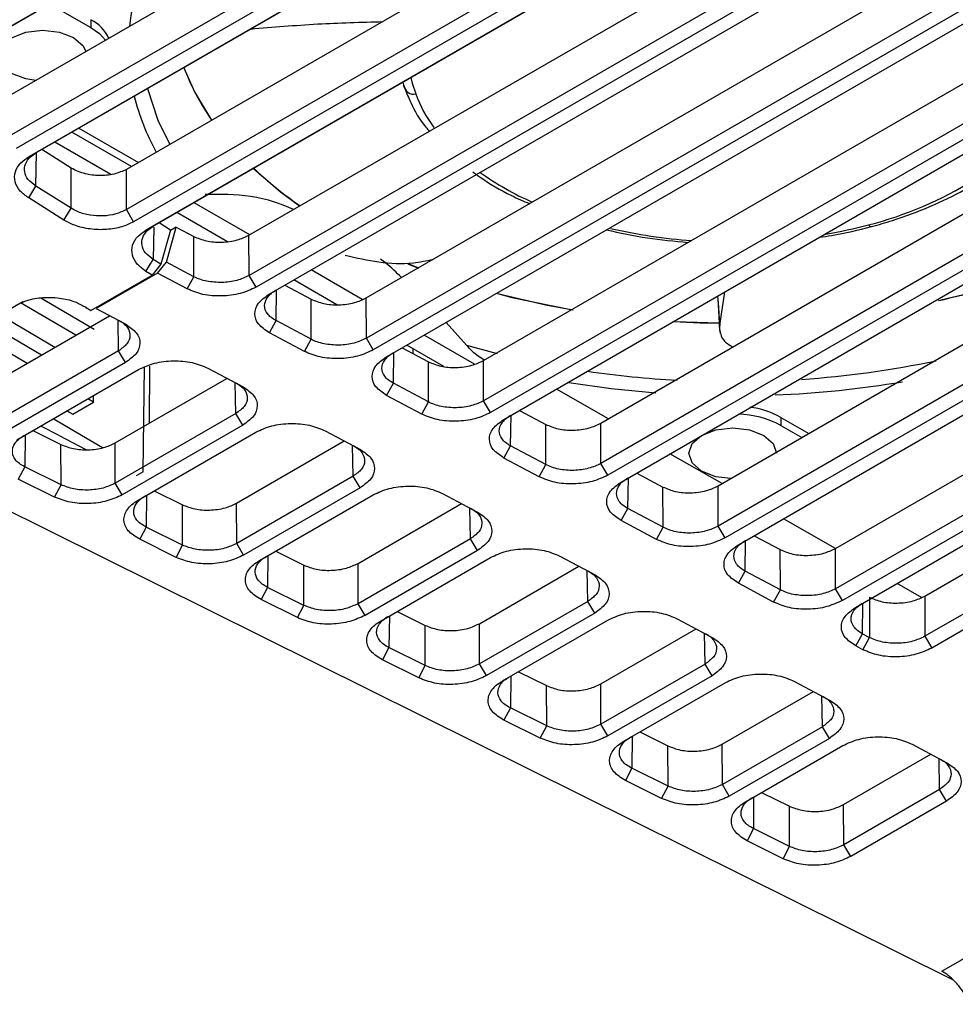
# Model space of a CAD drawing. Extents: x 106 to 315, y 19 to 260.
# Tile 35 of 132: x 279 to 292, y 27 to 41. Entities that reach past the tile are written whole.
import ezdxf

# ---------------------------------------------------------------- set-up
doc = ezdxf.new("R2010")
doc.units = 0
doc.layers.get('0').update_dxf_attribs({"linetype": 'CONTINUOUS'})

msp = doc.modelspace()

# ---------------------------------------------------------------- linework, layer by layer
at = {"color": 7, "linetype": 'CONTINUOUS'}
for p, q in [((277.171, 40.386), (287.184, 46.166)), ((277.07, 40.333), (287.082, 46.113)), ((288.423, 45.877), (278.496, 40.147)), ((288.509, 45.338), (278.496, 39.557)), ((288.611, 45.157), (278.598, 39.377)), ((278.787, 39.259), (288.799, 45.04)), ((278.889, 39.313), (288.901, 45.093)), ((290.141, 44.803), (280.214, 39.073)), ((290.227, 44.264), (280.214, 38.483)), ((290.328, 44.083), (280.315, 38.303)), ((280.504, 38.186), (290.516, 43.966)), ((280.606, 38.239), (290.618, 44.019)), ((282.007, 38.108), (291.905, 43.822)), ((292.017, 43.297), (282.008, 37.519)), ((292.119, 43.126), (282.11, 37.348)), ((282.301, 37.245), (292.311, 43.024)), ((283.724, 37.191), (293.604, 42.895)), ((293.734, 42.38), (283.725, 36.602)), ((293.836, 42.209), (283.827, 36.431)), ((284.019, 36.329), (294.028, 42.107)), ((285.441, 36.275), (295.321, 41.979)), ((279.238, 41.409), (279.693, 41.147)), ((295.451, 41.464), (285.442, 35.685)), ((279.693, 41.263), (279.693, 41.147)), ((295.553, 41.292), (285.544, 35.514)), ((285.736, 35.412), (295.745, 41.19)), ((287.158, 35.358), (297.038, 41.062)), ((297.168, 40.547), (287.159, 34.769)), ((297.271, 40.375), (287.261, 34.597)), ((287.453, 34.495), (297.462, 40.273)), ((288.875, 34.441), (298.788, 40.164)), ((279.517, 39.675), (280.388, 39.173)), ((280.287, 39.115), (279.416, 39.617)), ((298.886, 39.63), (288.876, 33.852)), ((279.406, 39.092), (278.974, 39.362)), ((279.983, 38.999), (279.163, 39.471)), ((298.988, 39.459), (288.979, 33.681)), ((289.17, 33.578), (299.179, 39.357)), ((278.787, 39.259), (278.889, 39.313)), ((290.592, 33.524), (300.473, 39.228)), ((279.406, 38.503), (279.406, 39.092)), ((280.214, 38.483), (280.214, 39.073)), ((278.782, 38.654), (278.888, 38.827)), ((279.406, 38.503), (278.888, 38.827)), ((279.299, 38.33), (278.782, 38.654)), ((300.603, 38.713), (290.594, 32.935)), ((279.299, 38.33), (279.406, 38.503)), ((280.315, 38.303), (280.214, 38.483)), ((282.02, 38.116), (281.206, 38.585)), ((300.705, 38.542), (290.696, 32.764)), ((291.898, 32.827), (301.753, 38.516)), ((281.692, 38.014), (280.953, 38.439)), ((290.887, 32.661), (300.897, 38.44)), ((280.504, 38.186), (280.606, 38.239)), ((280.859, 38.183), (280.691, 38.288)), ((280.798, 37.716), (280.942, 38.228)), ((280.942, 38.228), (280.858, 38.179)), ((280.942, 38.228), (281.199, 38.091)), ((280.859, 38.183), (280.717, 37.683)), ((281.2, 37.501), (281.199, 38.091)), ((282.008, 37.519), (282.007, 38.108)), ((301.909, 38.016), (291.9, 32.238)), ((302.011, 37.844), (292.002, 32.066)), ((280.499, 37.58), (280.605, 37.753)), ((280.717, 37.683), (280.588, 37.524)), ((280.717, 37.683), (280.605, 37.753)), ((280.669, 37.555), (280.798, 37.716)), ((281.2, 37.501), (280.798, 37.716)), ((284.321, 37.699), (284.49, 37.632)), ((284.331, 37.691), (284.489, 37.628)), ((279.693, 37.008), (280.588, 37.524)), ((280.669, 37.555), (279.77, 37.036)), ((280.588, 37.524), (280.499, 37.58)), ((281.102, 37.324), (280.669, 37.555)), ((281.102, 37.324), (281.2, 37.501)), ((282.11, 37.348), (282.008, 37.519)), ((283.665, 37.168), (282.915, 37.6)), ((282.532, 37.379), (282.916, 37.174)), ((283.291, 37.092), (282.663, 37.454)), ((278.962, 37.191), (279.742, 36.733)), ((283.725, 36.602), (283.724, 37.191)), ((288.867, 37.22), (288.871, 37.163)), ((288.897, 36.788), (288.972, 37.28)), ((276.884, 36.09), (278.698, 37.138)), ((279.47, 36.644), (278.664, 37.118)), ((279.604, 37.063), (279.693, 37.008)), ((279.604, 37.063), (279.604, 37.063)), ((279.693, 37.008), (279.619, 37.048)), ((282.917, 36.585), (282.916, 37.174)), ((278.272, 35.952), (279.967, 36.931)), ((278.361, 36.943), (279.167, 36.469)), ((279.77, 37.036), (280.203, 36.805)), ((278.166, 36.83), (278.972, 36.357)), ((282.305, 36.681), (282.403, 36.859)), ((282.917, 36.585), (282.403, 36.859)), ((285.192, 36.498), (284.892, 36.833)), ((288.248, 36.847), (288.886, 36.824)), ((288.901, 36.712), (288.897, 36.788)), ((278.759, 36.233), (277.953, 36.707)), ((282.819, 36.407), (282.305, 36.681)), ((285.308, 36.221), (284.569, 36.647)), ((288.893, 36.745), (288.901, 36.712)), ((288.899, 36.705), (288.906, 36.672)), ((282.819, 36.407), (282.917, 36.585)), ((283.827, 36.431), (283.725, 36.602)), ((284.249, 36.462), (284.633, 36.257)), ((284.859, 36.189), (284.317, 36.501)), ((280.097, 36.416), (278.273, 35.363)), ((280.199, 36.245), (280.097, 36.416)), ((284.41, 36.376), (284.41, 36.447)), ((280.199, 36.245), (278.375, 35.192)), ((280.46, 34.648), (280.478, 36.18)), ((280.55, 35.359), (280.557, 36.194)), ((284.634, 35.668), (284.633, 36.257)), ((285.442, 35.685), (285.441, 36.275)), ((278.608, 35.113), (280.391, 36.143)), ((281.406, 36.163), (281.92, 35.888)), ((280.049, 35.07), (281.684, 36.014)), ((284.022, 35.765), (284.12, 35.942)), ((284.634, 35.668), (284.12, 35.942)), ((279.73, 35.663), (279.731, 35.761)), ((284.536, 35.49), (284.022, 35.765)), ((287.268, 35.422), (286.506, 35.856)), ((279.427, 35.488), (279.73, 35.663)), ((279.73, 35.663), (279.646, 35.712)), ((284.536, 35.49), (284.634, 35.668)), ((285.544, 35.514), (285.442, 35.685)), ((279.343, 35.537), (279.427, 35.488)), ((281.814, 35.499), (280.05, 34.481)), ((281.917, 35.328), (281.814, 35.499)), ((285.966, 35.545), (286.35, 35.34)), ((279.228, 35.176), (278.959, 35.316)), ((279.864, 34.998), (279.143, 35.422)), ((281.917, 35.328), (280.152, 34.309)), ((286.351, 34.751), (286.35, 35.34)), ((287.159, 34.769), (287.158, 35.358)), ((289.794, 35.442), (290.202, 35.207)), ((289.794, 35.442), (289.794, 35.325)), ((289.794, 35.325), (290.101, 35.149)), ((278.843, 35.249), (279.255, 35.045)), ((279.228, 35.176), (279.62, 34.971)), ((280.386, 34.231), (282.108, 35.226)), ((283.124, 35.246), (283.637, 34.971)), ((279.256, 34.456), (279.255, 35.045)), ((280.05, 34.481), (280.049, 35.07)), ((281.826, 34.188), (283.402, 35.097)), ((285.739, 34.848), (285.837, 35.025)), ((286.351, 34.751), (285.837, 35.025)), ((292.312, 27.211), (276.637, 34.993)), ((288.931, 34.473), (288.169, 34.908)), ((286.253, 34.573), (285.739, 34.848)), ((286.253, 34.573), (286.351, 34.751)), ((287.261, 34.597), (287.159, 34.769)), ((278.724, 34.72), (278.63, 34.54)), ((279.256, 34.456), (278.724, 34.72)), ((280.46, 34.648), (280.354, 34.586)), ((287.683, 34.628), (288.067, 34.423)), ((279.162, 34.276), (278.63, 34.54)), ((279.162, 34.276), (279.256, 34.456)), ((280.152, 34.309), (280.05, 34.481)), ((283.532, 34.582), (281.827, 33.598)), ((283.634, 34.411), (283.532, 34.582)), ((280.62, 34.367), (281.032, 34.163)), ((283.634, 34.411), (281.929, 33.427)), ((282.163, 33.349), (283.825, 34.309)), ((284.841, 34.329), (285.354, 34.055)), ((288.068, 33.834), (288.067, 34.423)), ((288.876, 33.852), (288.875, 34.441)), ((281.033, 33.573), (281.032, 34.163)), ((281.827, 33.598), (281.826, 34.188)), ((283.603, 33.305), (285.119, 34.181)), ((287.456, 33.931), (287.554, 34.109)), ((288.068, 33.834), (287.554, 34.109)), ((287.97, 33.657), (287.456, 33.931)), ((290.594, 33.525), (289.831, 33.96)), ((280.502, 33.837), (280.407, 33.658)), ((281.033, 33.573), (280.502, 33.837)), ((287.97, 33.657), (288.068, 33.834)), ((288.979, 33.681), (288.876, 33.852)), ((280.939, 33.394), (280.407, 33.658)), ((281.929, 33.427), (281.827, 33.598)), ((285.249, 33.666), (283.604, 32.716)), ((285.351, 33.494), (285.249, 33.666)), ((289.401, 33.711), (289.784, 33.507)), ((280.939, 33.394), (281.033, 33.573)), ((282.398, 33.485), (282.809, 33.28)), ((285.351, 33.494), (283.706, 32.545)), ((289.785, 32.917), (289.784, 33.507)), ((290.594, 32.935), (290.592, 33.524)), ((283.604, 32.716), (283.603, 33.305)), ((283.94, 32.467), (285.543, 33.392)), ((286.558, 33.412), (287.072, 33.138)), ((282.81, 32.691), (282.809, 33.28)), ((285.38, 32.423), (286.836, 33.264)), ((289.173, 33.014), (289.271, 33.192)), ((289.785, 32.917), (289.271, 33.192)), ((289.687, 32.74), (289.173, 33.014)), ((291.852, 32.808), (291.494, 33.012)), ((282.279, 32.955), (282.184, 32.776)), ((282.81, 32.691), (282.279, 32.955)), ((289.687, 32.74), (289.785, 32.917)), ((290.696, 32.764), (290.594, 32.935)), ((282.716, 32.512), (282.184, 32.776)), ((283.706, 32.545), (283.604, 32.716)), ((286.966, 32.749), (285.381, 31.834)), ((287.068, 32.578), (286.966, 32.749)), ((291.09, 32.809), (291.091, 32.22)), ((291.898, 32.827), (291.9, 32.238)), ((282.716, 32.512), (282.81, 32.691)), ((284.175, 32.603), (284.586, 32.398)), ((287.068, 32.578), (285.483, 31.663)), ((285.717, 31.585), (287.26, 32.475)), ((288.275, 32.495), (288.789, 32.221)), ((284.588, 31.809), (284.586, 32.398)), ((285.381, 31.834), (285.38, 32.423)), ((287.157, 31.541), (288.553, 32.347)), ((290.89, 32.097), (290.989, 32.275)), ((290.989, 32.275), (291.091, 32.22)), ((290.993, 32.042), (291.091, 32.22)), ((291.9, 32.238), (292.002, 32.066)), ((284.056, 32.073), (283.961, 31.894)), ((284.588, 31.809), (284.056, 32.073)), ((290.993, 32.042), (290.89, 32.097)), ((284.493, 31.63), (283.961, 31.894)), ((284.493, 31.63), (284.588, 31.809)), ((285.483, 31.663), (285.381, 31.834)), ((285.952, 31.72), (286.363, 31.516)), ((288.683, 31.832), (287.158, 30.952)), ((288.785, 31.661), (288.683, 31.832)), ((288.785, 31.661), (287.261, 30.781)), ((289.992, 31.579), (290.506, 31.304)), ((286.365, 30.927), (286.363, 31.516)), ((287.158, 30.952), (287.157, 31.541)), ((287.494, 30.703), (288.977, 31.559)), ((288.934, 30.659), (290.27, 31.43)), ((285.833, 31.191), (285.738, 31.012)), ((286.365, 30.927), (285.833, 31.191)), ((286.27, 30.748), (285.738, 31.012)), ((286.27, 30.748), (286.365, 30.927)), ((287.261, 30.781), (287.158, 30.952)), ((290.4, 30.915), (288.936, 30.07)), ((290.502, 30.744), (290.4, 30.915)), ((287.729, 30.838), (288.14, 30.634)), ((290.502, 30.744), (289.038, 29.899)), ((288.142, 30.045), (288.14, 30.634)), ((288.936, 30.07), (288.934, 30.659)), ((289.277, 29.818), (290.699, 30.639)), ((291.713, 30.659), (292.223, 30.387)), ((290.711, 29.777), (291.987, 30.513)), ((287.61, 30.309), (287.516, 30.129)), ((288.142, 30.045), (287.61, 30.309)), ((292.15, 27.336), (297.256, 30.283)), ((288.047, 29.865), (287.516, 30.129)), ((288.047, 29.865), (288.142, 30.045)), ((289.038, 29.899), (288.936, 30.07)), ((292.117, 29.998), (290.713, 29.188)), ((292.219, 29.827), (292.117, 29.998)), ((289.511, 29.953), (289.917, 29.752)), ((289.919, 29.163), (289.917, 29.752)), ((290.713, 29.188), (290.711, 29.777)), ((292.219, 29.827), (290.815, 29.016)), ((289.391, 29.424), (289.297, 29.245)), ((289.919, 29.163), (289.391, 29.424)), ((289.825, 28.983), (289.297, 29.245)), ((289.825, 28.983), (289.919, 29.163)), ((290.815, 29.016), (290.713, 29.188))]:
    msp.add_line(p, q, dxfattribs=at)
at = {"color": 8, "linetype": 'CONTINUOUS'}
for p, q in [((278.888, 38.827), (278.896, 39.317)), ((280.613, 38.229), (280.605, 37.753)), ((282.403, 36.859), (282.409, 37.307)), ((280.097, 36.416), (280.09, 36.866)), ((285.192, 36.498), (285.639, 36.377)), ((284.12, 35.942), (284.126, 36.391)), ((281.814, 35.499), (281.807, 35.949)), ((285.837, 35.025), (285.843, 35.474)), ((278.731, 35.184), (278.724, 34.72)), ((283.532, 34.582), (283.524, 35.032)), ((287.554, 34.109), (287.56, 34.557)), ((280.508, 34.302), (280.502, 33.837)), ((285.249, 33.666), (285.241, 34.115)), ((289.271, 33.192), (289.277, 33.64)), ((282.285, 33.42), (282.279, 32.955)), ((286.966, 32.749), (286.958, 33.199)), ((290.989, 32.275), (290.994, 32.723)), ((284.062, 32.537), (284.056, 32.073)), ((288.683, 31.832), (288.675, 32.282)), ((285.839, 31.655), (285.833, 31.191)), ((290.4, 30.915), (290.392, 31.365)), ((287.616, 30.773), (287.61, 30.309)), ((292.117, 29.998), (292.109, 30.448)), ((289.394, 29.885), (289.391, 29.424))]:
    msp.add_line(p, q, dxfattribs=at)
at = {"color": 7, "linetype": 'CONTINUOUS', "flags": 128}
for points in [[(278.887, 40.372), (278.74, 40.396), (278.531, 40.476), (278.392, 40.596), (278.343, 40.738), (278.392, 40.88), (278.531, 41), (278.74, 41.081), (278.986, 41.109), (279.232, 41.081), (279.44, 41.001), (279.44, 41.001)], [(279.693, 41.147), (279.817, 41.059), (279.908, 40.962)], [(279.44, 41.001), (279.58, 40.881), (279.621, 40.796)], [(281.051, 40.561), (281.207, 40.208), (281.458, 39.791)], [(282.072, 39.085), (282.468, 38.746), (282.747, 38.54)], [(285.644, 37.254), (285.856, 37.199), (286.741, 37.015)], [(285.646, 37.256), (286.374, 37.087), (286.754, 37.016)], [(288.22, 36.846), (288.613, 36.827), (288.888, 36.821)], [(289.058, 34.547), (288.841, 34.574), (288.633, 34.655), (288.493, 34.775), (288.444, 34.917), (288.493, 35.059), (288.633, 35.179), (288.841, 35.26), (289.087, 35.288), (289.333, 35.26), (289.542, 35.179), (289.542, 35.179)], [(289.542, 35.179), (289.681, 35.059), (289.73, 34.918)]]:
    msp.add_lwpolyline(points, dxfattribs=at)
at = {"color": 8, "linetype": 'CONTINUOUS', "flags": 128}
for points in [[(284.378, 40.416), (284.398, 40.332), (284.447, 40.176)], [(280.523, 40.256), (280.674, 39.794), (280.846, 39.437)], [(291.075, 38.261), (291.089, 38.246), (291.103, 38.237), (291.115, 38.234), (291.119, 38.235)], [(287.962, 35.799), (287.308, 35.861), (286.687, 35.948)]]:
    msp.add_lwpolyline(points, dxfattribs=at)
at = {"color": 8, "linetype": 'CONTINUOUS'}
for centre, radius, start, end in [((283.529, 40.791), 3.294, 150.8134, 173.5103), ((283.66, 40.978), 3.435, 194.063, 208.7835), ((286.347, 40.886), 2.028, 200.4933, 216.3294), ((287.995, 42.706), 4.507, 234.6851, 245.8725), ((289.033, 45.67), 7.66, 256.9168, 265.9256), ((289.217, 45.254), 7.236, 279.8248, 284.8814), ((289.153, 50.09), 14.122, 273.8191, 281.9083), ((289.051, 50.497), 14.531, 261.7404, 266.9397), ((289.105, 50.63), 14.872, 272.3361, 279.5454)]:
    msp.add_arc(centre, radius, start, end, dxfattribs=at)
at = {"color": 7, "linetype": 'CONTINUOUS'}
for centre, radius, start, end in [((279.422, 40.735), 0.593, 25.4824, 62.8859), ((284.279, 41.777), 3.445, 200.6318, 215.1553), ((284.414, 40.308), 0.136, 185.3058, 283.7797), ((286.124, 43.402), 5.916, 226.8205, 235.2428), ((289.729, 43.556), 5.464, 284.2657, 301.918), ((289.834, 47.398), 10.494, 282.4594, 297.5633), ((289.894, 47.229), 10.313, 282.534, 297.6947), ((289.126, 34.074), 1.418, 61.8899, 88.2009), ((289.16, 34.285), 1.32, 61.2864, 82.2204)]:
    msp.add_arc(centre, radius, start, end, dxfattribs=at)
for points, knots in [([(282.031, 41.127), (282.354, 41.154), (282.981, 41.208), (283.649, 41.227), (283.972, 41.236)], [0, 0, 0, 0, 0.5168431, 1, 1, 1, 1]), ([(284.259, 40.347), (284.261, 40.335), (284.267, 40.304), (284.279, 40.275), (284.286, 40.257)], [0, 0, 0, 0, 0.411089, 1, 1, 1, 1]), ([(284.286, 40.257), (284.314, 40.189), (284.394, 39.995), (284.513, 39.784), (284.631, 39.653), (284.649, 39.634)], [0, 0, 0, 0, 0.317112, 0.898528, 1, 1, 1, 1]), ([(278.782, 38.654), (278.738, 38.686), (278.642, 38.757), (278.572, 38.892), (278.574, 39.037), (278.65, 39.166), (278.744, 39.231), (278.787, 39.259)], [0, 0, 0, 0, 0.184421, 0.396534, 0.610028, 0.824691, 1, 1, 1, 1]), ([(278.888, 38.827), (278.847, 38.858), (278.765, 38.92), (278.714, 39.036), (278.725, 39.152), (278.791, 39.248), (278.861, 39.294), (278.889, 39.313)], [0, 0, 0, 0, 0.214896, 0.429769, 0.64454, 0.859212, 1, 1, 1, 1]), ([(280.214, 39.073), (280.156, 39.046), (280.038, 38.993), (279.817, 38.974), (279.636, 38.998), (279.5, 39.04), (279.438, 39.074), (279.406, 39.092)], [0, 0, 0, 0, 0.246065, 0.499265, 0.723046, 0.854989, 1, 1, 1, 1]), ([(285.283, 39.037), (285.318, 39.011), (285.49, 38.885), (285.761, 38.723), (286.024, 38.609), (286.113, 38.571)], [0, 0, 0, 0, 0.147403, 0.713087, 1, 1, 1, 1]), ([(291.119, 38.235), (291.222, 38.264), (291.52, 38.348), (291.983, 38.522), (292.405, 38.725), (292.629, 38.865), (292.703, 38.912)], [0, 0, 0, 0, 0.173782, 0.503962, 0.834761, 1, 1, 1, 1]), ([(282.66, 38.486), (282.566, 38.524), (282.232, 38.663), (281.8, 38.709), (281.475, 38.704), (281.366, 38.703)], [0, 0, 0, 0, 0.205423, 0.732662, 1, 1, 1, 1]), ([(280.214, 38.483), (280.164, 38.46), (280.064, 38.413), (279.873, 38.385), (279.68, 38.396), (279.518, 38.44), (279.438, 38.485), (279.406, 38.503)], [0, 0, 0, 0, 0.214437, 0.428849, 0.643213, 0.857737, 1, 1, 1, 1]), ([(280.315, 38.303), (280.262, 38.277), (280.147, 38.222), (279.922, 38.185), (279.68, 38.192), (279.461, 38.243), (279.349, 38.303), (279.299, 38.33)], [0, 0, 0, 0, 0.186317, 0.398009, 0.611199, 0.82569, 1, 1, 1, 1]), ([(280.605, 37.753), (280.564, 37.784), (280.483, 37.847), (280.431, 37.962), (280.442, 38.078), (280.508, 38.174), (280.578, 38.22), (280.606, 38.239)], [0, 0, 0, 0, 0.214895, 0.429769, 0.644538, 0.859211, 1, 1, 1, 1]), ([(290.358, 38.08), (290.417, 38.088), (290.68, 38.122), (290.927, 38.186), (291.119, 38.235)], [0, 0, 0, 0, 0.224187, 1, 1, 1, 1]), ([(280.499, 37.58), (280.455, 37.612), (280.36, 37.683), (280.289, 37.818), (280.291, 37.963), (280.367, 38.092), (280.461, 38.157), (280.504, 38.186)], [0, 0, 0, 0, 0.184423, 0.396522, 0.610001, 0.824657, 1, 1, 1, 1]), ([(281.199, 38.091), (281.257, 38.066), (281.375, 38.016), (281.568, 38.002), (281.721, 38.014), (281.866, 38.042), (281.952, 38.082), (282.007, 38.108)], [0, 0, 0, 0, 0.249645, 0.499275, 0.632036, 0.764975, 1, 1, 1, 1]), ([(287.239, 38.188), (287.437, 38.144), (287.825, 38.06), (288.235, 38.022), (288.435, 38.003)], [0, 0, 0, 0, 0.510534, 1, 1, 1, 1]), ([(283.416, 37.816), (283.744, 37.742), (284.162, 37.648), (284.603, 37.735), (284.699, 37.754)], [0, 0, 0, 0, 0.7830284, 1, 1, 1, 1]), ([(284.239, 37.489), (284.164, 37.564), (284.064, 37.664), (283.958, 37.74), (283.931, 37.759)], [0, 0, 0, 0, 0.7432927, 1, 1, 1, 1]), ([(282.008, 37.519), (281.951, 37.492), (281.835, 37.438), (281.609, 37.41), (281.422, 37.426), (281.286, 37.461), (281.229, 37.488), (281.2, 37.501)], [0, 0, 0, 0, 0.243592, 0.491236, 0.742938, 0.870953, 1, 1, 1, 1]), ([(282.11, 37.348), (282.037, 37.314), (281.889, 37.245), (281.607, 37.211), (281.323, 37.231), (281.175, 37.293), (281.102, 37.324)], [0, 0, 0, 0, 0.250016, 0.500016, 0.74999, 1, 1, 1, 1]), ([(278.597, 37.085), (278.649, 37.11), (278.764, 37.166), (278.989, 37.204), (279.233, 37.197), (279.448, 37.147), (279.557, 37.088), (279.604, 37.063)], [0, 0, 0, 0, 0.184758, 0.402096, 0.618006, 0.83263, 1, 1, 1, 1]), ([(282.305, 36.681), (282.246, 36.721), (282.128, 36.801), (282.076, 36.958), (282.125, 37.118), (282.243, 37.203), (282.301, 37.245)], [0, 0, 0, 0, 0.250021, 0.500022, 0.749992, 1, 1, 1, 1]), ([(282.403, 36.859), (282.377, 36.874), (282.326, 36.905), (282.257, 36.977), (282.221, 37.079), (282.258, 37.182), (282.326, 37.258), (282.377, 37.291), (282.403, 37.308)], [0, 0, 0, 0, 0.131366, 0.258863, 0.501169, 0.744016, 0.870502, 1, 1, 1, 1]), ([(282.916, 37.174), (282.975, 37.149), (283.092, 37.1), (283.285, 37.085), (283.438, 37.097), (283.583, 37.125), (283.669, 37.166), (283.724, 37.191)], [0, 0, 0, 0, 0.249645, 0.499275, 0.632036, 0.764974, 1, 1, 1, 1]), ([(288.871, 37.163), (288.872, 37.143), (288.881, 37.018), (288.89, 36.893), (288.897, 36.788)], [0, 0, 0, 0, 0.1567701, 1, 1, 1, 1]), ([(288.871, 37.163), (288.878, 37.04), (288.885, 36.899), (288.892, 36.762), (288.893, 36.745)], [0, 0, 0, 0, 0.86971, 1, 1, 1, 1]), ([(280.098, 36.865), (280.123, 36.85), (280.174, 36.819), (280.244, 36.745), (280.279, 36.641), (280.235, 36.515), (280.143, 36.449), (280.097, 36.416)], [0, 0, 0, 0, 0.129687, 0.258159, 0.510219, 0.757497, 1, 1, 1, 1]), ([(280.203, 36.805), (280.262, 36.765), (280.378, 36.686), (280.427, 36.53), (280.375, 36.371), (280.258, 36.287), (280.199, 36.245)], [0, 0, 0, 0, 0.2499561, 0.4999396, 0.7499294, 1, 1, 1, 1]), ([(288.901, 36.712), (288.911, 36.662), (288.932, 36.566), (289.038, 36.503), (289.089, 36.472)], [0, 0, 0, 0, 0.519816, 1, 1, 1, 1]), ([(283.725, 36.602), (283.668, 36.575), (283.552, 36.521), (283.327, 36.493), (283.139, 36.509), (283.003, 36.544), (282.946, 36.571), (282.917, 36.585)], [0, 0, 0, 0, 0.243592, 0.491236, 0.742938, 0.870953, 1, 1, 1, 1]), ([(285.45, 36.28), (285.391, 36.318), (285.301, 36.377), (285.22, 36.467), (285.192, 36.498)], [0, 0, 0, 0, 0.653792, 1, 1, 1, 1]), ([(283.827, 36.431), (283.754, 36.397), (283.607, 36.328), (283.324, 36.294), (283.04, 36.315), (282.893, 36.376), (282.819, 36.407)], [0, 0, 0, 0, 0.250016, 0.500016, 0.749991, 1, 1, 1, 1]), ([(284.022, 35.765), (283.963, 35.804), (283.845, 35.884), (283.793, 36.041), (283.842, 36.201), (283.96, 36.286), (284.019, 36.329)], [0, 0, 0, 0, 0.250021, 0.500022, 0.749992, 1, 1, 1, 1]), ([(284.12, 35.942), (284.094, 35.958), (284.043, 35.988), (283.975, 36.061), (283.938, 36.162), (283.975, 36.265), (284.043, 36.341), (284.094, 36.374), (284.12, 36.391)], [0, 0, 0, 0, 0.131366, 0.258863, 0.501169, 0.744016, 0.870502, 1, 1, 1, 1]), ([(280.391, 36.143), (280.466, 36.177), (280.614, 36.245), (280.9, 36.279), (281.184, 36.256), (281.332, 36.194), (281.406, 36.163)], [0, 0, 0, 0, 0.249951, 0.499932, 0.749921, 1, 1, 1, 1]), ([(284.633, 36.257), (284.692, 36.232), (284.809, 36.183), (285.003, 36.168), (285.155, 36.18), (285.3, 36.208), (285.386, 36.249), (285.441, 36.275)], [0, 0, 0, 0, 0.249645, 0.499275, 0.632034, 0.764973, 1, 1, 1, 1]), ([(281.815, 35.948), (281.84, 35.933), (281.891, 35.902), (281.961, 35.828), (281.996, 35.724), (281.952, 35.598), (281.86, 35.532), (281.814, 35.499)], [0, 0, 0, 0, 0.1296819, 0.2581505, 0.5102074, 0.7574886, 1, 1, 1, 1]), ([(281.92, 35.888), (281.979, 35.849), (282.095, 35.769), (282.144, 35.613), (282.092, 35.454), (281.975, 35.37), (281.917, 35.328)], [0, 0, 0, 0, 0.249956, 0.49994, 0.74993, 1, 1, 1, 1]), ([(285.442, 35.685), (285.385, 35.659), (285.269, 35.605), (285.044, 35.576), (284.856, 35.592), (284.72, 35.628), (284.663, 35.654), (284.634, 35.668)], [0, 0, 0, 0, 0.243592, 0.491236, 0.742938, 0.870953, 1, 1, 1, 1]), ([(285.544, 35.514), (285.471, 35.48), (285.324, 35.412), (285.041, 35.377), (284.757, 35.398), (284.61, 35.459), (284.536, 35.49)], [0, 0, 0, 0, 0.250016, 0.500016, 0.749991, 1, 1, 1, 1]), ([(285.837, 35.025), (285.811, 35.041), (285.76, 35.071), (285.692, 35.144), (285.655, 35.245), (285.692, 35.348), (285.761, 35.424), (285.811, 35.457), (285.837, 35.474)], [0, 0, 0, 0, 0.131366, 0.258863, 0.501168, 0.744016, 0.870502, 1, 1, 1, 1]), ([(282.108, 35.226), (282.183, 35.26), (282.331, 35.329), (282.617, 35.362), (282.901, 35.339), (283.049, 35.277), (283.124, 35.246)], [0, 0, 0, 0, 0.249952, 0.499931, 0.749922, 1, 1, 1, 1]), ([(285.739, 34.848), (285.68, 34.888), (285.562, 34.967), (285.51, 35.124), (285.559, 35.284), (285.677, 35.369), (285.736, 35.412)], [0, 0, 0, 0, 0.250021, 0.500022, 0.749992, 1, 1, 1, 1]), ([(286.35, 35.34), (286.409, 35.316), (286.526, 35.266), (286.72, 35.251), (286.872, 35.263), (287.017, 35.291), (287.103, 35.332), (287.158, 35.358)], [0, 0, 0, 0, 0.249645, 0.4992746, 0.6320344, 0.7649724, 1, 1, 1, 1]), ([(278.724, 34.72), (278.697, 34.735), (278.642, 34.765), (278.569, 34.838), (278.528, 34.941), (278.563, 35.047), (278.632, 35.125), (278.684, 35.159), (278.71, 35.176)], [0, 0, 0, 0, 0.131861, 0.259543, 0.50125, 0.744611, 0.870944, 1, 1, 1, 1]), ([(279.255, 35.045), (279.314, 35.022), (279.432, 34.976), (279.621, 34.963), (279.77, 34.976), (279.911, 35.004), (279.995, 35.044), (280.049, 35.07)], [0, 0, 0, 0, 0.249664, 0.499312, 0.631625, 0.764107, 1, 1, 1, 1]), ([(283.532, 35.031), (283.557, 35.016), (283.609, 34.985), (283.678, 34.911), (283.713, 34.807), (283.669, 34.681), (283.577, 34.615), (283.532, 34.582)], [0, 0, 0, 0, 0.1296728, 0.2581348, 0.5101862, 0.7574733, 1, 1, 1, 1]), ([(283.637, 34.971), (283.696, 34.932), (283.812, 34.852), (283.861, 34.696), (283.81, 34.538), (283.692, 34.453), (283.634, 34.411)], [0, 0, 0, 0, 0.2499561, 0.4999398, 0.7499288, 1, 1, 1, 1]), ([(287.159, 34.769), (287.102, 34.742), (286.986, 34.688), (286.761, 34.659), (286.573, 34.675), (286.437, 34.711), (286.38, 34.738), (286.351, 34.751)], [0, 0, 0, 0, 0.243592, 0.491236, 0.742938, 0.870953, 1, 1, 1, 1]), ([(287.261, 34.597), (287.188, 34.563), (287.041, 34.495), (286.758, 34.46), (286.474, 34.481), (286.327, 34.543), (286.253, 34.573)], [0, 0, 0, 0, 0.250016, 0.500016, 0.749991, 1, 1, 1, 1]), ([(280.05, 34.481), (279.993, 34.454), (279.878, 34.4), (279.658, 34.372), (279.435, 34.387), (279.316, 34.433), (279.256, 34.456)], [0, 0, 0, 0, 0.2485917, 0.4981162, 0.748583, 1, 1, 1, 1]), ([(287.456, 33.931), (287.397, 33.971), (287.279, 34.05), (287.227, 34.208), (287.276, 34.367), (287.394, 34.452), (287.453, 34.495)], [0, 0, 0, 0, 0.250022, 0.500022, 0.749992, 1, 1, 1, 1]), ([(287.554, 34.109), (287.528, 34.124), (287.477, 34.154), (287.409, 34.227), (287.373, 34.328), (287.409, 34.431), (287.478, 34.508), (287.529, 34.541), (287.554, 34.557)], [0, 0, 0, 0, 0.131366, 0.258863, 0.501169, 0.744016, 0.870502, 1, 1, 1, 1]), ([(280.152, 34.309), (280.08, 34.276), (279.937, 34.209), (279.661, 34.173), (279.383, 34.19), (279.236, 34.248), (279.162, 34.276)], [0, 0, 0, 0, 0.250016, 0.500017, 0.749991, 1, 1, 1, 1]), ([(283.825, 34.309), (283.9, 34.343), (284.048, 34.412), (284.334, 34.445), (284.619, 34.423), (284.767, 34.36), (284.841, 34.329)], [0, 0, 0, 0, 0.249952, 0.499931, 0.749921, 1, 1, 1, 1]), ([(288.067, 34.423), (288.126, 34.399), (288.244, 34.349), (288.437, 34.334), (288.589, 34.346), (288.734, 34.374), (288.82, 34.415), (288.875, 34.441)], [0, 0, 0, 0, 0.249645, 0.499275, 0.632034, 0.764973, 1, 1, 1, 1]), ([(280.407, 33.658), (280.344, 33.698), (280.25, 33.757), (280.19, 33.858), (280.172, 33.937), (280.183, 34.018), (280.224, 34.096), (280.289, 34.169), (280.353, 34.211), (280.386, 34.231)], [0, 0, 0, 0, 0.249065, 0.374238, 0.499392, 0.62454, 0.749691, 0.874803, 1, 1, 1, 1]), ([(280.502, 33.837), (280.474, 33.853), (280.419, 33.883), (280.346, 33.956), (280.305, 34.059), (280.34, 34.165), (280.409, 34.243), (280.461, 34.277), (280.487, 34.294)], [0, 0, 0, 0, 0.131982, 0.259704, 0.501248, 0.744142, 0.870593, 1, 1, 1, 1]), ([(281.032, 34.163), (281.091, 34.14), (281.209, 34.093), (281.398, 34.081), (281.547, 34.094), (281.688, 34.122), (281.772, 34.162), (281.826, 34.188)], [0, 0, 0, 0, 0.249664, 0.499313, 0.631626, 0.764107, 1, 1, 1, 1]), ([(285.249, 34.115), (285.275, 34.099), (285.326, 34.069), (285.396, 33.994), (285.43, 33.891), (285.386, 33.764), (285.294, 33.698), (285.249, 33.666)], [0, 0, 0, 0, 0.12969, 0.2581638, 0.510225, 0.7575022, 1, 1, 1, 1]), ([(285.354, 34.055), (285.413, 34.015), (285.53, 33.936), (285.578, 33.779), (285.527, 33.621), (285.409, 33.536), (285.351, 33.494)], [0, 0, 0, 0, 0.2499553, 0.49994, 0.7499297, 1, 1, 1, 1]), ([(288.876, 33.852), (288.819, 33.825), (288.703, 33.771), (288.478, 33.742), (288.29, 33.758), (288.154, 33.794), (288.097, 33.821), (288.068, 33.834)], [0, 0, 0, 0, 0.243592, 0.491235, 0.742938, 0.870953, 1, 1, 1, 1]), ([(281.827, 33.598), (281.77, 33.572), (281.655, 33.518), (281.435, 33.49), (281.212, 33.505), (281.093, 33.551), (281.033, 33.573)], [0, 0, 0, 0, 0.248591, 0.498116, 0.748583, 1, 1, 1, 1]), ([(288.979, 33.681), (288.905, 33.646), (288.758, 33.578), (288.475, 33.543), (288.191, 33.564), (288.044, 33.626), (287.97, 33.657)], [0, 0, 0, 0, 0.250016, 0.500016, 0.74999, 1, 1, 1, 1]), ([(289.173, 33.014), (289.114, 33.054), (288.996, 33.134), (288.944, 33.291), (288.993, 33.45), (289.111, 33.536), (289.17, 33.578)], [0, 0, 0, 0, 0.250022, 0.500022, 0.749992, 1, 1, 1, 1]), ([(289.271, 33.192), (289.245, 33.207), (289.194, 33.238), (289.126, 33.31), (289.09, 33.411), (289.126, 33.515), (289.195, 33.591), (289.246, 33.624), (289.271, 33.641)], [0, 0, 0, 0, 0.131367, 0.258862, 0.501168, 0.744016, 0.870502, 1, 1, 1, 1]), ([(285.543, 33.392), (285.617, 33.426), (285.765, 33.495), (286.051, 33.528), (286.336, 33.506), (286.484, 33.443), (286.558, 33.412)], [0, 0, 0, 0, 0.249952, 0.499931, 0.749922, 1, 1, 1, 1]), ([(289.784, 33.507), (289.843, 33.482), (289.961, 33.432), (290.154, 33.418), (290.307, 33.43), (290.451, 33.458), (290.537, 33.498), (290.592, 33.524)], [0, 0, 0, 0, 0.249645, 0.499275, 0.632034, 0.764973, 1, 1, 1, 1]), ([(281.929, 33.427), (281.858, 33.394), (281.714, 33.327), (281.438, 33.291), (281.161, 33.308), (281.013, 33.365), (280.939, 33.394)], [0, 0, 0, 0, 0.250016, 0.500017, 0.749991, 1, 1, 1, 1]), ([(282.184, 32.776), (282.121, 32.815), (282.027, 32.875), (281.967, 32.976), (281.95, 33.055), (281.96, 33.136), (282.001, 33.214), (282.067, 33.287), (282.131, 33.328), (282.163, 33.349)], [0, 0, 0, 0, 0.249065, 0.374238, 0.499393, 0.62454, 0.749691, 0.874805, 1, 1, 1, 1]), ([(282.279, 32.955), (282.251, 32.971), (282.196, 33.001), (282.123, 33.074), (282.082, 33.177), (282.117, 33.282), (282.186, 33.361), (282.238, 33.394), (282.264, 33.411)], [0, 0, 0, 0, 0.131997, 0.259724, 0.501249, 0.744162, 0.870607, 1, 1, 1, 1]), ([(282.809, 33.28), (282.868, 33.257), (282.986, 33.211), (283.175, 33.199), (283.324, 33.212), (283.465, 33.24), (283.549, 33.28), (283.603, 33.305)], [0, 0, 0, 0, 0.249664, 0.499311, 0.631625, 0.764106, 1, 1, 1, 1]), ([(286.966, 33.198), (286.992, 33.182), (287.043, 33.152), (287.113, 33.078), (287.147, 32.974), (287.104, 32.847), (287.011, 32.781), (286.966, 32.749)], [0, 0, 0, 0, 0.129676, 0.258141, 0.510194, 0.75748, 1, 1, 1, 1]), ([(287.072, 33.138), (287.13, 33.098), (287.247, 33.019), (287.295, 32.862), (287.244, 32.704), (287.126, 32.62), (287.068, 32.578)], [0, 0, 0, 0, 0.249956, 0.49994, 0.749929, 1, 1, 1, 1]), ([(290.594, 32.935), (290.536, 32.908), (290.42, 32.854), (290.195, 32.826), (290.008, 32.841), (289.872, 32.877), (289.814, 32.904), (289.785, 32.917)], [0, 0, 0, 0, 0.243592, 0.491236, 0.742938, 0.870953, 1, 1, 1, 1]), ([(283.604, 32.716), (283.547, 32.69), (283.432, 32.636), (283.212, 32.608), (282.989, 32.622), (282.87, 32.668), (282.81, 32.691)], [0, 0, 0, 0, 0.24858, 0.498101, 0.748572, 1, 1, 1, 1]), ([(290.696, 32.764), (290.622, 32.73), (290.475, 32.661), (290.192, 32.626), (289.908, 32.647), (289.761, 32.709), (289.687, 32.74)], [0, 0, 0, 0, 0.250016, 0.500015, 0.749991, 1, 1, 1, 1]), ([(290.989, 32.275), (290.962, 32.29), (290.911, 32.321), (290.843, 32.393), (290.807, 32.495), (290.843, 32.598), (290.912, 32.674), (290.963, 32.707), (290.988, 32.724)], [0, 0, 0, 0, 0.131437, 0.258957, 0.50117, 0.74416, 0.870609, 1, 1, 1, 1]), ([(291.09, 32.809), (291.149, 32.784), (291.267, 32.735), (291.46, 32.72), (291.613, 32.732), (291.757, 32.76), (291.843, 32.801), (291.898, 32.827)], [0, 0, 0, 0, 0.249645, 0.499275, 0.632037, 0.764978, 1, 1, 1, 1]), ([(287.26, 32.475), (287.334, 32.51), (287.482, 32.578), (287.768, 32.612), (288.053, 32.589), (288.201, 32.527), (288.275, 32.495)], [0, 0, 0, 0, 0.249952, 0.499931, 0.749922, 1, 1, 1, 1]), ([(290.89, 32.097), (290.831, 32.137), (290.714, 32.217), (290.662, 32.374), (290.711, 32.534), (290.828, 32.619), (290.887, 32.661)], [0, 0, 0, 0, 0.250021, 0.500022, 0.749992, 1, 1, 1, 1]), ([(283.706, 32.545), (283.635, 32.512), (283.491, 32.445), (283.216, 32.409), (282.938, 32.426), (282.79, 32.483), (282.716, 32.512)], [0, 0, 0, 0, 0.250016, 0.500017, 0.749991, 1, 1, 1, 1]), ([(283.961, 31.894), (283.898, 31.933), (283.804, 31.992), (283.744, 32.094), (283.727, 32.173), (283.737, 32.253), (283.778, 32.331), (283.844, 32.405), (283.908, 32.446), (283.94, 32.467)], [0, 0, 0, 0, 0.249065, 0.374239, 0.499393, 0.624538, 0.74969, 0.874805, 1, 1, 1, 1]), ([(284.056, 32.073), (284.028, 32.088), (283.973, 32.119), (283.9, 32.192), (283.859, 32.295), (283.894, 32.4), (283.963, 32.478), (284.015, 32.512), (284.041, 32.529)], [0, 0, 0, 0, 0.132024, 0.25976, 0.501249, 0.744218, 0.870649, 1, 1, 1, 1]), ([(284.586, 32.398), (284.645, 32.375), (284.763, 32.329), (284.952, 32.317), (285.101, 32.33), (285.242, 32.358), (285.326, 32.398), (285.38, 32.423)], [0, 0, 0, 0, 0.249665, 0.499313, 0.631625, 0.764107, 1, 1, 1, 1]), ([(288.683, 32.281), (288.709, 32.266), (288.76, 32.235), (288.83, 32.161), (288.865, 32.057), (288.821, 31.931), (288.728, 31.865), (288.683, 31.832)], [0, 0, 0, 0, 0.129662, 0.258117, 0.510161, 0.757456, 1, 1, 1, 1]), ([(288.789, 32.221), (288.847, 32.181), (288.964, 32.102), (289.012, 31.945), (288.961, 31.787), (288.844, 31.703), (288.785, 31.661)], [0, 0, 0, 0, 0.249956, 0.4999395, 0.7499299, 1, 1, 1, 1]), ([(291.9, 32.238), (291.842, 32.211), (291.727, 32.157), (291.501, 32.128), (291.314, 32.144), (291.178, 32.18), (291.12, 32.207), (291.091, 32.22)], [0, 0, 0, 0, 0.243591, 0.491236, 0.742938, 0.870953, 1, 1, 1, 1]), ([(292.002, 32.066), (291.928, 32.032), (291.781, 31.964), (291.498, 31.929), (291.215, 31.95), (291.067, 32.012), (290.993, 32.042)], [0, 0, 0, 0, 0.250017, 0.500016, 0.749991, 1, 1, 1, 1]), ([(285.381, 31.834), (285.324, 31.807), (285.209, 31.754), (284.989, 31.726), (284.766, 31.74), (284.647, 31.786), (284.588, 31.809)], [0, 0, 0, 0, 0.2485916, 0.4981164, 0.7485832, 1, 1, 1, 1]), ([(285.483, 31.663), (285.412, 31.629), (285.268, 31.562), (284.993, 31.526), (284.715, 31.543), (284.567, 31.601), (284.493, 31.63)], [0, 0, 0, 0, 0.250017, 0.500017, 0.749991, 1, 1, 1, 1]), ([(285.738, 31.012), (285.676, 31.051), (285.581, 31.11), (285.521, 31.211), (285.504, 31.291), (285.515, 31.371), (285.555, 31.449), (285.621, 31.523), (285.685, 31.564), (285.717, 31.585)], [0, 0, 0, 0, 0.249065, 0.374247, 0.499392, 0.624529, 0.74969, 0.874815, 1, 1, 1, 1]), ([(285.833, 31.191), (285.805, 31.206), (285.751, 31.236), (285.677, 31.31), (285.636, 31.412), (285.671, 31.518), (285.74, 31.596), (285.792, 31.63), (285.818, 31.647)], [0, 0, 0, 0, 0.13189, 0.259582, 0.501248, 0.744478, 0.870845, 1, 1, 1, 1]), ([(288.977, 31.559), (289.051, 31.593), (289.2, 31.661), (289.485, 31.695), (289.77, 31.672), (289.918, 31.61), (289.992, 31.579)], [0, 0, 0, 0, 0.249951, 0.499932, 0.749922, 1, 1, 1, 1]), ([(286.363, 31.516), (286.422, 31.493), (286.54, 31.447), (286.729, 31.435), (286.878, 31.448), (287.019, 31.476), (287.103, 31.516), (287.157, 31.541)], [0, 0, 0, 0, 0.2496648, 0.4993126, 0.6316257, 0.7641067, 1, 1, 1, 1]), ([(290.4, 31.364), (290.426, 31.349), (290.477, 31.318), (290.547, 31.244), (290.582, 31.14), (290.538, 31.014), (290.446, 30.948), (290.4, 30.915)], [0, 0, 0, 0, 0.1296634, 0.2581194, 0.5101664, 0.7574583, 1, 1, 1, 1]), ([(290.506, 31.304), (290.564, 31.265), (290.681, 31.185), (290.729, 31.029), (290.678, 30.87), (290.561, 30.786), (290.502, 30.744)], [0, 0, 0, 0, 0.249956, 0.499939, 0.74993, 1, 1, 1, 1]), ([(287.158, 30.952), (287.101, 30.925), (286.987, 30.872), (286.766, 30.844), (286.543, 30.858), (286.424, 30.904), (286.365, 30.927)], [0, 0, 0, 0, 0.248592, 0.498116, 0.748584, 1, 1, 1, 1]), ([(287.261, 30.781), (287.189, 30.747), (287.045, 30.68), (286.77, 30.644), (286.492, 30.661), (286.344, 30.719), (286.27, 30.748)], [0, 0, 0, 0, 0.250016, 0.500016, 0.749991, 1, 1, 1, 1]), ([(287.516, 30.129), (287.453, 30.169), (287.358, 30.228), (287.299, 30.329), (287.281, 30.409), (287.292, 30.489), (287.332, 30.567), (287.398, 30.641), (287.462, 30.682), (287.494, 30.703)], [0, 0, 0, 0, 0.249065, 0.374245, 0.499393, 0.62453, 0.749691, 0.874813, 1, 1, 1, 1]), ([(287.61, 30.309), (287.583, 30.324), (287.528, 30.354), (287.454, 30.427), (287.413, 30.53), (287.448, 30.636), (287.517, 30.714), (287.569, 30.748), (287.595, 30.765)], [0, 0, 0, 0, 0.130275, 0.258044, 0.501239, 0.744381, 0.870774, 1, 1, 1, 1]), ([(290.699, 30.639), (290.773, 30.673), (290.922, 30.742), (291.207, 30.775), (291.491, 30.753), (291.639, 30.691), (291.713, 30.659)], [0, 0, 0, 0, 0.24996, 0.499944, 0.749932, 1, 1, 1, 1]), ([(288.14, 30.634), (288.199, 30.611), (288.317, 30.565), (288.506, 30.552), (288.655, 30.565), (288.796, 30.594), (288.88, 30.633), (288.934, 30.659)], [0, 0, 0, 0, 0.249663, 0.499311, 0.631631, 0.764119, 1, 1, 1, 1]), ([(292.117, 30.447), (292.143, 30.432), (292.194, 30.401), (292.264, 30.327), (292.299, 30.223), (292.255, 30.097), (292.163, 30.031), (292.117, 29.998)], [0, 0, 0, 0, 0.129661, 0.258116, 0.510161, 0.757454, 1, 1, 1, 1]), ([(292.223, 30.387), (292.281, 30.348), (292.398, 30.268), (292.447, 30.112), (292.395, 29.954), (292.278, 29.869), (292.219, 29.827)], [0, 0, 0, 0, 0.2499564, 0.4999393, 0.7499296, 1, 1, 1, 1]), ([(288.936, 30.07), (288.878, 30.043), (288.764, 29.99), (288.543, 29.962), (288.32, 29.976), (288.201, 30.022), (288.142, 30.045)], [0, 0, 0, 0, 0.248589, 0.498113, 0.748581, 1, 1, 1, 1]), ([(289.038, 29.899), (288.966, 29.865), (288.822, 29.798), (288.547, 29.762), (288.269, 29.779), (288.121, 29.837), (288.047, 29.865)], [0, 0, 0, 0, 0.250016, 0.500016, 0.749992, 1, 1, 1, 1]), ([(289.391, 29.424), (289.364, 29.44), (289.309, 29.47), (289.236, 29.543), (289.195, 29.646), (289.23, 29.752), (289.299, 29.83), (289.351, 29.863), (289.377, 29.881)], [0, 0, 0, 0, 0.1317279, 0.2593145, 0.5009377, 0.7438829, 0.8704384, 1, 1, 1, 1]), ([(289.297, 29.245), (289.234, 29.284), (289.14, 29.344), (289.081, 29.445), (289.063, 29.524), (289.074, 29.604), (289.115, 29.682), (289.18, 29.756), (289.244, 29.797), (289.277, 29.818)], [0, 0, 0, 0, 0.249057, 0.374214, 0.499387, 0.624511, 0.749688, 0.874789, 1, 1, 1, 1]), ([(289.917, 29.752), (289.976, 29.729), (290.094, 29.682), (290.284, 29.67), (290.432, 29.683), (290.573, 29.711), (290.657, 29.751), (290.711, 29.777)], [0, 0, 0, 0, 0.2496645, 0.4993131, 0.6316261, 0.764107, 1, 1, 1, 1]), ([(290.713, 29.188), (290.655, 29.161), (290.541, 29.107), (290.32, 29.079), (290.097, 29.094), (289.978, 29.14), (289.919, 29.163)], [0, 0, 0, 0, 0.248592, 0.498117, 0.748584, 1, 1, 1, 1]), ([(290.815, 29.016), (290.743, 28.983), (290.6, 28.916), (290.324, 28.88), (290.046, 28.897), (289.898, 28.954), (289.825, 28.983)], [0, 0, 0, 0, 0.250016, 0.500017, 0.749991, 1, 1, 1, 1]), ([(292.546, 26.852), (292.538, 26.876), (292.522, 26.925), (292.474, 27.017), (292.41, 27.107), (292.338, 27.189), (292.274, 27.249), (292.21, 27.3), (292.17, 27.324), (292.15, 27.336)], [0, 0, 0, 0, 0.146102, 0.291687, 0.499507, 0.62937, 0.758704, 0.879403, 1, 1, 1, 1])]:
    msp.add_open_spline(points, degree=3, knots=knots, dxfattribs=at)

doc.saveas('drawing.dxf')
